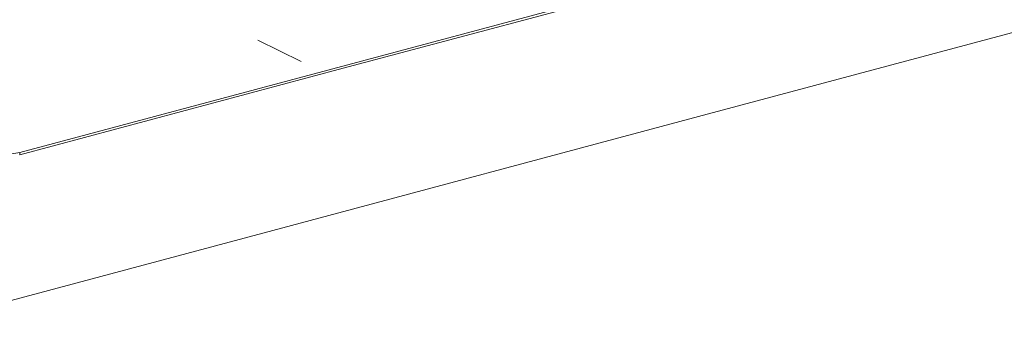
# Model space of a CAD drawing. Header units: millimetres. Extents: x 37081 to 77972, y -4495 to 22354.
# Tile 20 of 109: x 46085 to 46169, y 1169 to 1197. Entities that reach past the tile are written whole.
import ezdxf

# ---------------------------------------------------------------- set-up
doc = ezdxf.new("R2010")
doc.units = ezdxf.units.MM
doc.layers.add('G-XREF-____-OTLN', color=8, linetype='Continuous', lineweight=9)
doc.layers.add('M-EQPM-____-OTLN', color=50, linetype='Continuous', lineweight=20)

# ---------------------------------------------------------------- blocks, each defined once
blk = doc.blocks.new('City Class FR - City Class F_iam-1595380-_3D_ копия 2')
at = {"layer": 'G-XREF-____-OTLN'}
for p, q in [((46084.766, 1185.194), (46195.703, 1214.858)), ((46105.154, 1194.815), (46108.881, 1192.978))]:
    blk.add_line(p, q, dxfattribs=at)
for points in [[(46195.687, 1214.654, 0), (46167.952, 1207.238, 0), (46140.218, 1199.822, 0), (46112.484, 1192.406, 0), (46084.75, 1184.99, 0)], [(46084.75, 1184.99, 0), (46112.484, 1192.406, 0), (46140.218, 1199.822, 0), (46167.952, 1207.238, 0), (46195.687, 1214.654, 0)], [(46215.888, 1207.774, 0), (46179.411, 1198.02, 0), (46142.933, 1188.266, 0), (46106.456, 1178.512, 0), (46069.979, 1168.758, 0)], [(46069.979, 1168.758, 0), (46106.456, 1178.512, 0), (46142.933, 1188.266, 0), (46179.411, 1198.02, 0), (46215.888, 1207.774, 0)], [(46077.901, 1184.779, 0), (46081.278, 1184.619, 0), (46084.766, 1185.194, 0)], [(46084.766, 1185.194, 0), (46084.762, 1185.089, 0), (46084.75, 1184.99, 0)]]:
    blk.add_polyline3d(points, dxfattribs=at)
blk = doc.blocks.new('City Class FR - City Class 25 FR-1553726-_3D_ копия 2')
blk.add_blockref('City Class FR - City Class F_iam-1595380-_3D_ копия 2', (0, 0))

msp = doc.modelspace()

# ---------------------------------------------------------------- block references
at = {"layer": 'M-EQPM-____-OTLN'}
msp.add_blockref('City Class FR - City Class 25 FR-1553726-_3D_ копия 2', (0, 0), dxfattribs=at)

doc.saveas('drawing.dxf')
